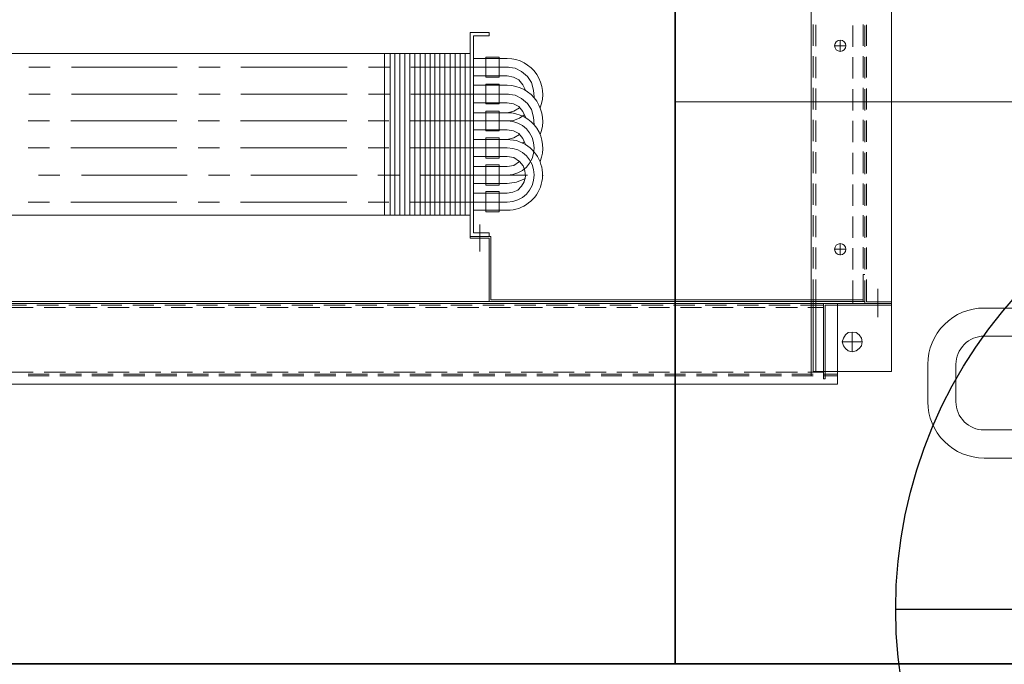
# Model space of a CAD drawing. Header units: millimetres. Extents: x -1469 to 52323, y -1368 to 13830.
# Tile 13 of 85: x 6455 to 6981, y 1050 to 1394. Entities that reach past the tile are written whole.
import ezdxf
from ezdxf.enums import TextEntityAlignment as Align

# ---------------------------------------------------------------- set-up
doc = ezdxf.new("R2010")
doc.units = ezdxf.units.MM
for name, color, linetype, lineweight, true_color in [('A-CEILING-01', 7, 'Continuous', 5, 0xd56ca8), ('A-CEILING-02', 7, 'Continuous', 5, 0xf27172), ('M-MEP-ELLG-LIGHT', 5, 'Continuous', 15, 0x0000ff)]:
    doc.layers.add(name, color=color, linetype=linetype, lineweight=lineweight, true_color=true_color)
doc.layers.add('A-LIGHT', color=1, linetype='Continuous', lineweight=5)
for name, color, linetype, true_color in [('ACMV-EQP-CHW', 30, 'Continuous', 0xff7f00), ('ACMV-EQP-DX', 30, 'Continuous', 0xff7f00), ('RCP LAYOUT', 9, 'Continuous', 0x808080)]:
    doc.layers.add(name, color=color, linetype=linetype, true_color=true_color)
doc.layers.add('Legend', color=7, linetype='Continuous')
doc.styles.add('Arial Narrow', font='ARIALN.TTF')
doc.styles.add('Romans', font='Romans.shx')
doc.styles.get("Standard").update_dxf_attribs({"font": 'arial.ttf'})
doc.dimstyles.new('100_Romans_Dot', dxfattribs={"dimtxt": 100, "dimasz": 100, "dimexe": 50, "dimexo": 50, "dimgap": 50, "dimtad": 1, "dimdec": 0, "dimzin": 0, "dimdsep": 46, "dimtxsty": 'Romans', "dimblk": 'DOT', "dimcen": 0.09, "dimclrd": 256, "dimclre": 256, "dimadec": 0, "dimazin": 0, "dimtfac": 1, "dimtdec": 0, "dimtofl": 0, "dimtmove": 0, "dimatfit": 3, "dimldrblk": 'DOT', "dimfxl": 1, "dimtolj": 1, "dimtzin": 0, "dimarcsym": 0})

# ---------------------------------------------------------------- blocks, each defined once
blk = doc.blocks.new('LIGHT-600X600MM')
at = {"color": 0}
blk.add_line((300, 0), (-300, 0), dxfattribs=at)
blk.add_lwpolyline([(-300, 300), (-300, -300), (300, -300), (300, 300)], close=True, dxfattribs=at)
for points in [[(-165, -160), (-165, -140, -0.414214), (-135, -110), (135, -110, -0.414214), (165, -140), (165, -160, -0.414214), (135, -190), (-135, -190, -0.414214)], [(-150, -160), (-150, -140, -0.414214), (-135, -125), (135, -125, -0.414214), (150, -140), (150, -160, -0.414214), (135, -175), (-135, -175, -0.414214)]]:
    blk.add_lwpolyline(points, format="xyb", close=True, dxfattribs=at)
blk.add_attdef('E', text='', height=100).set_placement((400, 250), align=Align.MIDDLE_CENTER)
blk = doc.blocks.new('A$C98a85b24')
at = {"layer": 'M-MEP-ELLG-LIGHT', "color": 8, "true_color": 0x808080}
blk.add_blockref('LIGHT-600X600MM', (2915, 1350), dxfattribs=at)
blk = doc.blocks.new('A$C256bf26b')
at = {"layer": 'A-CEILING-02', "true_color": 0x808080}
h = blk.add_hatch(dxfattribs=at)
h.set_pattern_fill('_USER', color=8, scale=600, double=1, pattern_type=0)
h.set_pattern_definition([(0, (9805, 1050), (0, 600), []), (90, (9805, 1050), (-600, 4e-14), [])])
h.paths.add_polyline_path([(200, 1050), (200, 2970), (4245, 2970), (4245, 3620), (5835, 3620), (5835, 2970), (9805, 2970), (9805, 1050)])
at = {"layer": 'A-CEILING-01', "color": 8, "true_color": 0x808080}
blk.add_lwpolyline([(200, 1050), (200, 2970), (4245, 2970), (4245, 3620), (5835, 3620), (5835, 2970), (9805, 2970), (9805, 1050)], close=True, dxfattribs=at)
at = {"layer": 'A-LIGHT', "color": 8, "true_color": 0x808080}
blk.add_blockref('A$C98a85b24', (4190, 0), dxfattribs=at)
blk = doc.blocks.new('_DOT')
at = {"color": 0, "linetype": 'ByBlock', "lineweight": -2}
blk.add_line((-0.5, 0), (-1, 0), dxfattribs=at)
at = {"color": 0, "linetype": 'ByBlock', "lineweight": -2, "const_width": 0.5}
blk.add_lwpolyline([(-0.25, 0, 1), (0.25, 0, 1)], format="xyb", close=True, dxfattribs=at)
blk = doc.blocks.new('AHU-7.5TR-CARRIER')
at = {"layer": 'ACMV-EQP-CHW', "lineweight": 15}
for points in [[(-760.75, -37.74), (-725.34, -37.74), (-725.34, 1.46), (-724.47, 1.46), (-724.47, -38.62), (690.29, -38.62)], [(690.29, 4.39), (-731.78, 4.39), (-731.78, -38.62)], [(-731.78, 0), (-724.47, 0)], [(-718.91, 0), (-707.5, 0)], [(-717.74, 0), (-717.74, -237.83)], [(-701.95, 0), (-690.54, 0)], [(-684.69, 0), (-673.56, 0)], [(-667.72, 0), (-656.6, 0)], [(-650.74, 0), (-639.63, 0)], [(-633.78, 0), (-622.67, 0)], [(-616.82, 0), (-605.69, 0)], [(-599.85, 0), (-588.74, 0)], [(-582.88, 0), (-571.47, 0)], [(-565.91, 0), (-554.51, 0)], [(-548.96, 0), (-537.55, 0)], [(-531.97, 0), (-520.57, 0)], [(-515.02, 0), (-503.6, 0)], [(-498.05, 0), (-486.64, 0)], [(-481.08, 0), (-469.67, 0)], [(-464.11, 0), (-452.7, 0)], [(-447.14, 0), (-435.73, 0)], [(-430.18, 0), (-418.77, 0)], [(-413.21, 0), (-401.8, 0)], [(-396.25, 0), (-384.84, 0)], [(-379.28, 0), (-367.86, 0)], [(-362.31, 0), (-350.9, 0)], [(-345.34, 0), (-333.93, 0)], [(-328.37, 0), (-316.96, 0)], [(-311.12, 0), (-300, 0)], [(-760.75, -2.34), (-760.75, -701.21)], [(-760.75, -2.34), (-718.91, -2.34), (-718.91, -39.78)], [(-731.78, -0.88), (-724.47, -0.88)], [(-724.47, -2.05), (-715.98, -2.05)], [(-720.37, -2.34), (-720.37, -38.62)], [(-718.91, -0.88), (-707.5, -0.88)], [(-710.43, -2.05), (-699.02, -2.05)], [(-701.95, -0.88), (-690.54, -0.88)], [(-693.17, -2.05), (-682.05, -2.05)], [(-684.69, -0.88), (-673.56, -0.88)], [(-676.2, -2.05), (-665.09, -2.05)], [(-667.72, -0.88), (-656.6, -0.88)], [(-659.23, -2.05), (-648.11, -2.05)], [(-650.74, -0.88), (-639.63, -0.88)], [(-642.27, -2.05), (-631.16, -2.05)], [(-633.78, -0.88), (-622.67, -0.88)], [(-625.31, -2.05), (-614.18, -2.05)], [(-616.82, -0.88), (-605.69, -0.88)], [(-608.33, -2.05), (-597.21, -2.05)], [(-599.85, -0.88), (-588.74, -0.88)], [(-591.37, -2.05), (-580.25, -2.05)], [(-582.88, -0.88), (-571.47, -0.88)], [(-574.4, -2.05), (-562.99, -2.05)], [(-565.91, -0.88), (-554.51, -0.88)], [(-557.43, -2.05), (-546.02, -2.05)], [(-548.96, -0.88), (-537.55, -0.88)], [(-540.46, -2.05), (-529.05, -2.05)], [(-531.97, -0.88), (-520.57, -0.88)], [(-523.5, -2.05), (-512.09, -2.05)], [(-515.02, -0.88), (-503.6, -0.88)], [(-506.53, -2.05), (-495.12, -2.05)], [(-498.05, -0.88), (-486.64, -0.88)], [(-489.56, -2.05), (-478.15, -2.05)], [(-481.08, -0.88), (-469.67, -0.88)], [(-472.6, -2.05), (-461.18, -2.05)], [(-464.11, -0.88), (-452.7, -0.88)], [(-455.63, -2.05), (-444.22, -2.05)], [(-447.14, -0.88), (-435.73, -0.88)], [(-438.66, -2.05), (-427.26, -2.05)], [(-430.18, -0.88), (-418.77, -0.88)], [(-421.7, -2.05), (-410.28, -2.05)], [(-413.21, -0.88), (-401.8, -0.88)], [(-404.73, -2.05), (-393.32, -2.05)], [(-396.25, -0.88), (-384.84, -0.88)], [(-387.76, -2.05), (-376.35, -2.05)], [(-379.28, -0.88), (-367.86, -0.88)], [(-370.79, -2.05), (-359.38, -2.05)], [(-362.31, -0.88), (-350.9, -0.88)], [(-353.83, -2.05), (-342.42, -2.05)], [(-345.34, -0.88), (-333.93, -0.88)], [(-336.86, -2.05), (-325.45, -2.05)], [(-328.37, -0.88), (-316.96, -0.88)], [(-319.89, -2.05), (-308.48, -2.05)], [(-311.12, -0.88), (-300, -0.88)], [(-302.63, -2.05), (-291.52, -2.05)], [(-744.95, -18.14), (-734.42, -18.14), (-735, -16.09), (-736.17, -14.63), (-737.63, -13.46), (-739.68, -12.87), (-741.73, -13.46), (-743.49, -14.63), (-744.66, -16.09), (-744.95, -18.14), (-744.66, -20.18), (-743.49, -21.94), (-741.73, -23.11), (-739.68, -23.4), (-737.63, -23.11), (-736.17, -21.94), (-735, -20.18), (-734.42, -18.14)], [(-739.68, -12.87), (-739.68, -23.4)], [(-753.43, -31.3), (-753.43, -46.52)], [(-724.47, -36.57), (-715.98, -36.57)], [(-710.43, -36.57), (-699.02, -36.57)], [(-693.17, -36.57), (-682.05, -36.57)], [(-676.2, -36.57), (-665.08, -36.57)], [(-659.23, -36.57), (-648.11, -36.57)], [(-642.27, -36.57), (-631.16, -36.57)], [(-625.31, -36.57), (-614.18, -36.57)], [(-608.33, -36.57), (-597.21, -36.57)], [(-591.36, -36.57), (-580.25, -36.57)], [(-574.4, -36.57), (-562.99, -36.57)], [(-557.43, -36.57), (-546.02, -36.57)], [(-540.46, -36.57), (-529.05, -36.57)], [(-523.5, -36.57), (-512.09, -36.57)], [(-506.53, -36.57), (-495.13, -36.57)], [(-489.56, -36.57), (-478.15, -36.57)], [(-472.6, -36.57), (-461.18, -36.57)], [(-455.62, -36.57), (-444.22, -36.57)], [(-438.66, -36.57), (-427.26, -36.57)], [(-421.7, -36.57), (-410.28, -36.57)], [(-404.73, -36.57), (-393.32, -36.57)], [(-387.75, -36.57), (-376.35, -36.57)], [(-370.79, -36.57), (-359.38, -36.57)], [(-353.83, -36.57), (-342.42, -36.57)], [(-336.86, -36.57), (-325.45, -36.57)], [(-319.89, -36.57), (-308.48, -36.57)], [(-302.63, -36.57), (-291.52, -36.57)], [(-724.47, -38.62), (-760.75, -38.62)], [(-760.75, -39.49), (-747.29, -39.49), (-747.29, -51.49)], [(-746.41, -38.62), (-746.41, -50.9)], [(-746.41, -39.78), (704.92, -39.78)], [(-745.53, -39.78), (-745.53, -51.49)], [(-745.53, -54.12), (-745.53, -40.66)], [(-745.53, -40.66), (-546.9, -40.66)], [(-739.97, -38.62), (-739.97, -50.9)], [(-724.47, -37.74), (-712.18, -37.74)], [(-720.37, -38.61), (-718.91, -38.61)], [(-720.37, -38.62), (-720.37, -51.49)], [(-718.91, -39.78), (-718.91, -51.49)], [(-706.63, -37.74), (-695.22, -37.74)], [(-689.66, -37.74), (-678.25, -37.74)], [(-672.7, -37.74), (-661.28, -37.74)], [(-655.73, -37.74), (-644.31, -37.74)], [(-638.75, -37.74), (-627.35, -37.74)], [(-621.79, -37.74), (-610.38, -37.74)], [(-604.82, -37.74), (-593.42, -37.74)], [(-587.85, -37.74), (-576.44, -37.74)], [(-570.89, -37.74), (-559.48, -37.74)], [(-553.91, -37.74), (-542.52, -37.74)], [(-546.9, -40.66), (-546.9, -74.3), (-535.78, -74.3), (-535.78, -73.42), (-546.02, -73.42), (-546.02, -39.78)], [(-546.02, -39.78), (-546.02, -73.42)], [(-536.95, -37.74), (-525.54, -37.74)], [(-519.99, -37.74), (-508.58, -37.74)], [(-503.02, -37.74), (-491.61, -37.74)], [(-486.05, -37.74), (-474.64, -37.74)], [(-469.09, -37.74), (-457.68, -37.74)], [(-451.83, -37.74), (-440.7, -37.74)], [(-434.86, -37.74), (-423.74, -37.74)], [(-417.89, -37.74), (-406.77, -37.74)], [(-400.93, -37.74), (-389.81, -37.74)], [(-383.95, -37.74), (-372.84, -37.74)], [(-366.99, -37.74), (-355.87, -37.74)], [(-350.03, -37.74), (-338.91, -37.74)], [(-333.06, -37.74), (-321.65, -37.74)], [(-316.09, -37.74), (-304.68, -37.74)], [(-299.13, -37.74), (-287.71, -37.74)], [(-747.29, -57.04), (-747.29, -68.45)], [(-746.41, -54.12), (-745.53, -54.12)], [(-746.41, -56.75), (-746.41, -68.16)], [(-745.53, -57.34), (-745.53, -68.75)], [(-739.97, -56.75), (-739.97, -68.16)], [(-720.37, -57.04), (-720.37, -68.45)], [(-718.91, -57.33), (-718.91, -68.74)], [(-730.32, -67.57), (-736.17, -67.57)], [(-733.24, -64.36), (-733.24, -70.5)], [(-541.05, -66.4), (-541.05, -80.74)], [(-747.29, -74.01), (-747.29, -85.42)], [(-746.41, -73.72), (-746.41, -85.13)], [(-745.53, -74.3), (-745.53, -85.71)], [(-739.97, -73.72), (-739.97, -85.13)], [(-720.37, -74.01), (-720.37, -85.42)], [(-718.91, -74.3), (-718.91, -85.71)], [(-535.78, -85.71), (-535.78, -74.3), (-546.02, -74.3), (-546.02, -76.35), (-537.54, -76.35)], [(-537.54, -76.35), (-537.54, -181.37), (-546.02, -181.37)], [(-551.28, -87.47), (-551.28, -98.29)], [(-551.28, -87.47), (-544.26, -87.47)], [(-544.26, -87.47), (-544.26, -98.29)], [(34.66, -85.71), (-535.78, -85.71), (-535.78, -172.01), (34.66, -172.01)], [(-533.15, -85.71), (-533.15, -172.01)], [(-530.51, -85.71), (-530.51, -172.01)], [(-527.88, -85.71), (-527.88, -172.01)], [(-525.25, -85.71), (-525.25, -172.01)], [(-522.32, -85.71), (-522.32, -172.01)], [(-519.7, -85.71), (-519.7, -172.01)], [(-517.06, -85.71), (-517.06, -172.01)], [(-514.43, -85.71), (-514.43, -172.01)], [(-511.79, -85.71), (-511.79, -172.01)], [(-509.16, -85.71), (-509.16, -172.01)], [(-506.23, -85.71), (-506.23, -172.01)], [(-503.6, -85.71), (-503.6, -172.01)], [(-500.97, -85.71), (-500.97, -172.01)], [(-498.34, -85.71), (-498.34, -172.01)], [(-495.7, -85.71), (-495.7, -172.01)], [(-493.07, -85.71), (-493.07, -172.01)], [(-490.14, -85.71), (-490.14, -172.01)], [(-747.29, -90.98), (-747.29, -102.39)], [(-746.41, -90.68), (-746.41, -102.1)], [(-745.53, -91.27), (-745.52, -102.68)], [(-739.97, -90.68), (-739.97, -102.09)], [(-720.37, -90.98), (-720.37, -102.39)], [(-718.91, -91.27), (-718.91, -102.68)], [(-492.49, -92.73), (-481.37, -92.73)], [(-469.96, -92.73), (-413.21, -92.73)], [(-402.1, -92.73), (-390.68, -92.73)], [(-379.28, -92.73), (-322.82, -92.73)], [(-311.41, -92.73), (-300.01, -92.73)], [(-555.67, -97.42), (-558.6, -98), (-561.23, -99.17), (-563.28, -101.21), (-564.74, -103.56), (-565.33, -106.48), (-565.03, -109.41), (-564.16, -112.04), (-562.11, -114.38)], [(-555.67, -97.42), (-537.54, -97.42)], [(-551.28, -98.29), (-544.26, -98.29)], [(-555.67, -102.68), (-560.65, -103.27), (-565.33, -105.31)], [(-555.67, -102.68), (-537.54, -102.68)], [(-747.29, -107.94), (-747.29, -119.36)], [(-746.41, -107.66), (-746.41, -119.06)], [(-745.52, -108.24), (-745.52, -119.65)], [(-739.97, -107.66), (-739.97, -119.06)], [(-720.37, -107.94), (-720.37, -119.35)], [(-718.91, -108.24), (-718.91, -119.65)], [(-574.69, -107.07), (-574.69, -106.77)], [(-566.5, -107.07), (-509.46, -107.07)], [(-498.04, -107.07), (-486.63, -107.07)], [(-475.52, -107.07), (-418.77, -107.07)], [(-407.65, -107.07), (-396.25, -107.07)], [(-384.84, -107.07), (-328.37, -107.07)], [(-316.96, -107.07), (-305.56, -107.07)], [(-555.67, -111.75), (-559.18, -112.33), (-562.11, -114.38)], [(-562.11, -114.39), (-559.18, -116.43), (-555.67, -117.01)], [(-555.67, -111.75), (-537.54, -111.75)], [(-555.67, -117.01), (-537.54, -117.01)], [(-551.28, -116.14), (-551.28, -126.96)], [(-551.28, -116.14), (-544.26, -116.14)], [(-544.26, -116.14), (-544.26, -126.96)], [(-747.29, -124.91), (-747.29, -136.32)], [(-746.41, -124.62), (-746.41, -136.03)], [(-745.52, -125.2), (-745.52, -136.62)], [(-739.97, -124.62), (-739.97, -136.03)], [(-720.37, -124.91), (-720.37, -136.32)], [(-718.91, -125.2), (-718.91, -136.62)], [(-555.67, -126.08), (-560.65, -125.5), (-565.33, -123.45), (-563.87, -126.67), (-561.82, -129.3), (-558.9, -130.76), (-555.67, -131.35)], [(-563.87, -124.33), (-564.74, -124.91)], [(-555.67, -126.08), (-559.18, -126.96), (-562.11, -128.71)], [(-555.67, -126.08), (-537.54, -126.08)], [(-492.49, -121.69), (-481.37, -121.69)], [(-469.96, -121.69), (-413.21, -121.69)], [(-402.1, -121.69), (-390.68, -121.69)], [(-379.28, -121.69), (-322.82, -121.69)], [(-311.41, -121.69), (-300.01, -121.69)], [(-551.28, -126.96), (-544.26, -126.96)], [(-570.01, -133.98), (-569.72, -138.07), (-568.55, -142.17), (-566.49, -145.39), (-563.28, -148.02), (-559.77, -149.78), (-555.67, -150.36)], [(-503.9, -136.03), (-555.67, -136.03), (-558.9, -136.32), (-562.11, -137.49), (-564.74, -139.25)], [(-555.67, -131.35), (-537.54, -131.35)], [(-492.49, -136.03), (-481.37, -136.03)], [(-469.96, -136.03), (-413.21, -136.03)], [(-402.1, -136.03), (-390.68, -136.03)], [(-379.28, -136.03), (-322.82, -136.03)], [(-311.41, -136.03), (-300.01, -136.03)], [(-746.41, -141.59), (-746.41, -152.99)], [(-739.97, -141.59), (-739.97, -152.99)], [(-565.33, -138.07), (-563.87, -141), (-561.82, -143.63), (-558.9, -145.09), (-555.67, -145.68)], [(-555.67, -140.42), (-537.54, -140.42)], [(-747.29, -142.17), (-747.29, -153.29)], [(-745.52, -142.17), (-745.52, -153.58)], [(-720.37, -141.88), (-720.37, -153.29)], [(-718.91, -142.17), (-718.91, -153.58)], [(-555.67, -145.68), (-537.54, -145.68)], [(-551.28, -145.09), (-551.28, -155.63)], [(-551.28, -145.09), (-544.26, -145.09)], [(-544.26, -145.09), (-544.26, -155.63)], [(-570.01, -148.61), (-569.72, -152.41), (-568.55, -156.5), (-566.49, -159.72), (-563.28, -162.36), (-559.77, -164.11), (-555.67, -164.7)], [(-556.27, -150.36), (-504.19, -150.36)], [(-492.78, -150.36), (-481.66, -150.36)], [(-470.25, -150.36), (-413.5, -150.36)], [(-402.38, -150.36), (-390.99, -150.36)], [(-379.57, -150.36), (-323.11, -150.36)], [(-311.7, -150.36), (-300.29, -150.36)], [(-565.33, -152.41), (-563.87, -155.34), (-561.82, -157.97), (-558.9, -159.43), (-555.67, -160.02)], [(-551.28, -155.63), (-544.26, -155.63)], [(-747.29, -159.14), (-747.29, -170.25)], [(-746.41, -158.56), (-746.41, -169.96)], [(-745.52, -159.14), (-745.52, -170.55)], [(-739.97, -158.56), (-739.97, -169.97)], [(-720.37, -158.85), (-720.37, -170.25)], [(-718.91, -159.14), (-718.91, -170.55)], [(-555.67, -160.02), (-537.54, -160.02)], [(-556.27, -164.7), (-504.19, -164.7)], [(-492.78, -164.7), (-481.66, -164.7)], [(-470.25, -164.7), (-413.5, -164.7)], [(-402.38, -164.7), (-390.99, -164.7)], [(-379.57, -164.7), (-323.11, -164.7)], [(-311.7, -164.7), (-300.29, -164.7)], [(-733.24, -173.18), (-733.24, -179.03)], [(-535.78, -172.01), (-535.78, -183.13)], [(-747.29, -176.1), (-747.29, -187.22)], [(-746.41, -175.52), (-746.41, -186.93)], [(-745.52, -176.1), (-745.52, -187.51)], [(-739.97, -175.52), (-739.97, -186.93)], [(-730.32, -176.1), (-736.17, -176.1)], [(-720.37, -175.81), (-720.37, -187.22)], [(-718.91, -176.1), (-718.91, -187.51)], [(-546.02, -181.37), (-546.02, -183.13), (-535.78, -183.13)]]:
    blk.add_lwpolyline(points, dxfattribs=at)
for points in [[(-565.33, -123.45, -0.756425), (-555.67, -88.34), (-537.54, -88.34)], [(-503.9, -92.73), (-555.67, -92.73, 0.990445), (-555.67, -121.69), (-503.9, -121.69)], [(-573.23, -114.39, 0.532967), (-555.67, -140.42), (-559.18, -141.3), (-562.11, -143.05)], [(-573.23, -128.71, 0.5248), (-555.67, -155.04), (-537.54, -155.04)], [(-573.23, -143.05, 0.5248), (-555.67, -169.38), (-537.54, -169.38)]]:
    blk.add_lwpolyline(points, format="xyb", dxfattribs=at)
for points in [[(-544.26, -101.8), (-544.26, -112.63), (-551.28, -112.63), (-551.28, -101.8)], [(-544.26, -130.76), (-551.28, -130.76), (-551.28, -141.29), (-544.26, -141.29)], [(-551.28, -169.96), (-544.26, -169.96), (-544.26, -159.43), (-551.28, -159.43)]]:
    blk.add_lwpolyline(points, close=True, dxfattribs=at)
for centre in [(-733.31, -67.57), (-733.3, -176.11)]:
    blk.add_circle(centre, 2.99, dxfattribs=at)
blk.add_arc((-555.53, -121.55), 14.48, 90.5501, 269.4499, dxfattribs=at)
blk = doc.blocks.new('EQP TAG')
at = {"layer": 'Legend'}
blk.add_line((-250, 0), (250, 0), dxfattribs=at)
blk.add_circle((0, 0), 250, dxfattribs=at)
at = {"layer": 'Legend', "style": 'Arial Narrow'}
for tag, p in [('EQP_TAG', (0, 108.25)), ('CFM', (0, -108.25))]:
    blk.add_attdef(tag, text='', height=100, dxfattribs=at).set_placement(p, align=Align.MIDDLE_CENTER)

msp = doc.modelspace()

# ---------------------------------------------------------------- block references
at = {"rotation": 180}
msp.add_blockref('AHU-7.5TR-CARRIER', (6159.92, 1203.77), dxfattribs=at)
at = {"layer": 'ACMV-EQP-DX'}
msp.add_blockref('EQP TAG', (7172.83, 1079.37), dxfattribs=at).add_auto_attribs({'EQP_TAG': 'AHU3', 'CFM': '3000'})
at = {"layer": 'RCP LAYOUT'}
msp.add_blockref('A$C256bf26b', (0, 0), dxfattribs=at)

# ---------------------------------------------------------------- leaders
msp.add_leader([(5847.88, 1235.23), (5847.88, -755.96), (6603.62, -755.96)], dimstyle='100_Romans_Dot', override={"dimtad": 0})

doc.saveas('drawing.dxf')
